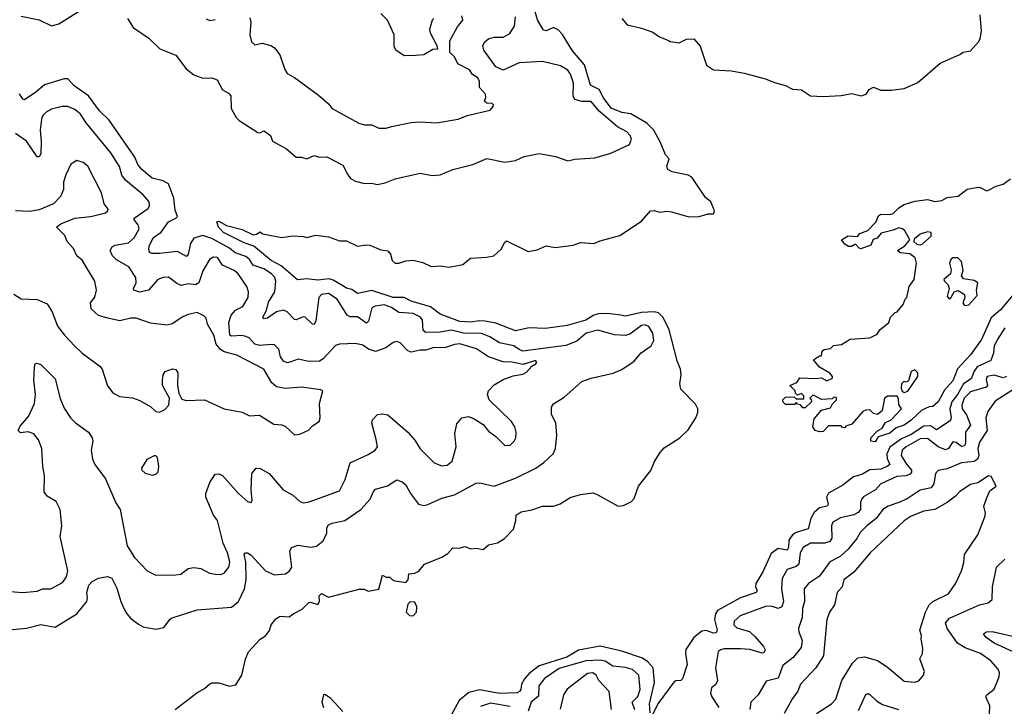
# Model space of a CAD drawing. Extents: x 1892934 to 2008621, y 567149 to 683290.
# Tile 196 of 256: x 1957268 to 1962742, y 639492 to 643308. Entities that reach past the tile are written whole.
import ezdxf

# ---------------------------------------------------------------- set-up
doc = ezdxf.new("R2010")
doc.units = 0

msp = doc.modelspace()

# ---------------------------------------------------------------- linework, layer by layer
at = {"layer": '0CON20XD'}
for points in [[(1957275, 643328.4), (1957375, 643307.7), (1957445, 643274.6), (1957485, 643285.6), (1957595, 643354.5)], [(1957866.2, 643315), (1957898.8, 643265), (1957985, 643206.2), (1958046.7, 643146.7), (1958135, 643111.4), (1958192.9, 643035), (1958235, 643001.9), (1958285, 642982.5), (1958335.9, 642985.9), (1958365, 642974), (1958395, 642918), (1958429.4, 642899.4), (1958442, 642885), (1958443.8, 642815), (1958470.8, 642765), (1958487.6, 642747.6), (1958592.1, 642682.1), (1958605, 642680), (1958625, 642690.8), (1958635, 642685.7), (1958662.5, 642665), (1958673.1, 642633.1), (1958750.7, 642590.7), (1958805, 642544), (1958835, 642543.8), (1958865, 642534), (1958905, 642553.8), (1958934, 642544), (1958975, 642546.4), (1959065, 642500), (1959089.5, 642449.5), (1959106.2, 642425), (1959135, 642410), (1959185, 642396.9), (1959225, 642399.4), (1959255, 642392.5), (1959299.2, 642400.8), (1959355, 642424.4), (1959495, 642454.4), (1959561.7, 642441.7), (1959605, 642446), (1959675, 642475.8), (1959787.5, 642502.5), (1959865, 642535.8), (1959965, 642515.8), (1960025, 642526.2), (1960071.7, 642548.3), (1960155, 642564), (1960247, 642547), (1960315, 642524.2), (1960355, 642533.1), (1960465, 642540), (1960554.4, 642565.6), (1960658.8, 642615), (1960668.6, 642645), (1960662, 642665), (1960643.8, 642685), (1960592, 642712), (1960490.4, 642800.4), (1960445, 642853.4), (1960394.1, 642854.1), (1960354.4, 642865), (1960344.2, 642885), (1960346.6, 642955), (1960330, 643005), (1960315, 643027.7), (1960275, 643051.6), (1960175, 643075.4), (1960045, 643068.2), (1959955, 643027.9), (1959915, 643046.2), (1959848, 643138), (1959843.1, 643165), (1959854.1, 643185.9), (1959876, 643204), (1959905, 643210.8), (1959955, 643210.4), (1959990.3, 643229.7), (1960018.5, 643271.5), (1960023.8, 643325)], [(1958131.4, 639475), (1958252.7, 639567.3), (1958295, 639590), (1958325, 639617.5), (1958337, 639623), (1958375, 639622.5), (1958435, 639603.3), (1958469.3, 639610.7), (1958503.3, 639665), (1958523.6, 639753.6), (1958540, 639795), (1958604, 639865), (1958635, 639883.3), (1958657, 639913), (1958666, 639945), (1958692.2, 639977.8), (1958715, 639992.5), (1958765, 639990), (1958791.8, 640008.2), (1958837.3, 640032.7), (1958875, 640068), (1958885, 640070), (1958925, 640057.5), (1958934, 640075), (1958932.2, 640105), (1958945, 640119.4), (1958985, 640098.8), (1959155, 640143.3), (1959183, 640143), (1959205, 640132.5), (1959265, 640142.5), (1959285, 640220), (1959305, 640210), (1959325, 640210), (1959340, 640195), (1959355, 640190), (1959415, 640180), (1959427.5, 640195), (1959431.7, 640228.3), (1959465, 640232.5), (1959487, 640243), (1959517.5, 640282.5), (1959615, 640321.2), (1959647.9, 640342.1), (1959675, 640373.3), (1959711.7, 640371.7), (1959745, 640380), (1959775, 640366.7), (1959805, 640370), (1959845, 640363.3), (1959875, 640390), (1959925, 640400), (1959962.5, 640425), (1960013, 640477), (1960026, 640525), (1960027.5, 640555), (1960056.4, 640573.6), (1960115, 640583.8), (1960173.6, 640603.6), (1960235, 640604), (1960272, 640618), (1960328.3, 640651.7), (1960385, 640668.8), (1960455, 640678), (1960475, 640671.2), (1960595, 640604.3), (1960625, 640608), (1960669.1, 640630.9), (1960683.9, 640646.1), (1960708, 640715), (1960776.8, 640803.2), (1960796.6, 640853.4), (1960828.1, 640901.9), (1960851.2, 640928.8), (1960937.3, 640985), (1960985, 641029.1), (1961026.9, 641095), (1961038, 641125), (1961038.9, 641145), (1961025, 641171.9), (1960944.3, 641255), (1960938.9, 641285), (1960946, 641334), (1960941.8, 641365), (1960922.8, 641412.8), (1960879.3, 641585), (1960845, 641652.4), (1960818.6, 641678.6), (1960795, 641684.9), (1960725, 641680.8), (1960635, 641659.9), (1960609.4, 641665), (1960535, 641675.1), (1960485, 641672.5), (1960459.7, 641665), (1960415, 641637.8), (1960312.1, 641607.9), (1960191.7, 641591.7), (1960100, 641595), (1960025, 641578.2), (1959915, 641621.5), (1959855, 641633.3), (1959825, 641635.3), (1959775, 641626.5), (1959715, 641630.9), (1959605, 641672.1), (1959552.3, 641712.3), (1959445, 641743.2), (1959405, 641764), (1959345, 641764.6), (1959225, 641802.9), (1959145, 641785.6), (1959115, 641809.4), (1959085, 641815.5), (1959065, 641828.9), (1959010.8, 641860.8), (1958987.8, 641867.8), (1958925, 641861.1), (1958865, 641868.2), (1958812, 641862), (1958721, 641941), (1958665, 641970), (1958568.7, 642048.7), (1958515, 642067.1), (1958401.5, 642125), (1958373.3, 642155), (1958363.3, 642185), (1958375, 642188), (1958417.5, 642165), (1958505, 642141.2), (1958565, 642112.5), (1958583.8, 642116.2), (1958605, 642130), (1958617.5, 642117.5), (1958725, 642098), (1958785, 642106.7), (1958845, 642103.3), (1958865, 642096.7), (1958915, 642110), (1958985, 642102.2), (1959045, 642079.4), (1959085, 642079.2), (1959145, 642049.4), (1959195, 642057.5), (1959215, 642054.2), (1959275, 642029.2), (1959315, 642024), (1959328.6, 642005), (1959339.4, 641969.4), (1959355, 641955.8), (1959375, 641954.3), (1959415, 641968.5), (1959455, 641971.5), (1959509.1, 641959.1), (1959555, 641936.2), (1959605, 641940.8), (1959655, 641933.3), (1959731.7, 641948.3), (1959775, 641983.3), (1959865, 641988), (1959903.9, 641996.1), (1959945, 642032), (1959965, 642072.5), (1959975, 642080), (1960095, 642020), (1960145, 642028.8), (1960195, 642052), (1960245, 642042.9), (1960344.4, 642055.6), (1960385, 642069.2), (1960460, 642065), (1960495, 642080), (1960605, 642108.8), (1960725, 642188.8), (1960775, 642245.8), (1960795, 642247.5), (1960825, 642239.2), (1960863.9, 642243.9), (1960891.2, 642241.2), (1960987.7, 642212.3), (1961045.9, 642214.1), (1961095, 642230), (1961125, 642230), (1961130, 642245), (1961111.2, 642295), (1961079.8, 642319.8), (1961005, 642432.9), (1960985, 642444.3), (1960895, 642463.3), (1960870.8, 642475), (1960865.6, 642495), (1960878.8, 642535), (1960857.6, 642557.6), (1960830.9, 642625), (1960793.6, 642693.6), (1960753.8, 642733.8), (1960665, 642785.6), (1960615, 642791.9), (1960556.7, 642816.7), (1960513.1, 642873.1), (1960490.2, 642920.2), (1960441.3, 642945), (1960407.3, 643057.3), (1960341.8, 643135), (1960285, 643226), (1960261.9, 643251.9), (1960235, 643265.6), (1960195, 643245.8), (1960179.5, 643249.5), (1960147.5, 643307.5), (1960130.3, 643365)], [(1958547.9, 643317.9), (1958553.1, 643295), (1958546.9, 643225), (1958556, 643185), (1958575, 643169.2), (1958615, 643177.3), (1958663.3, 643165), (1958685, 643152.5), (1958713.6, 643113.6), (1958741.1, 643031.1), (1958755, 643008.8), (1958795, 642986.2), (1958929.3, 642889.3), (1958985, 642840.6), (1959005, 642814.4), (1959153.7, 642733.7), (1959185, 642724.4), (1959225, 642723.1), (1959265, 642706.2), (1959305.9, 642705.9)], [(1959570, 643315), (1959561.2, 643305), (1959545.9, 643254.1), (1959549.2, 643235), (1959587.5, 643165), (1959590, 643145), (1959565, 643143.1), (1959515, 643113.1), (1959468.3, 643108.3), (1959405, 643107.3), (1959358.1, 643138.1), (1959349.8, 643159.8), (1959349.2, 643225), (1959313.1, 643305), (1959275, 643343.5)], [(1959305.9, 642705.9), (1959335, 642714.4), (1959443.5, 642736.5), (1959495, 642740), (1959585, 642734.3), (1959705, 642755.6), (1959755, 642775.8), (1959883.9, 642806.1), (1959900, 642825), (1959902.5, 642835), (1959895, 642842.5), (1959865, 642844), (1959851.2, 642855), (1959858.8, 642875), (1959858.1, 642895), (1959825, 642931.4), (1959823.6, 642965), (1959815, 642984.2), (1959785, 643004.3), (1959769, 643029), (1959702.8, 643062.8), (1959685, 643101.2), (1959660, 643125), (1959658.7, 643191.3), (1959701.8, 643268.2), (1959731.2, 643305), (1959725, 643328.8)], [(1960616, 643315), (1960645, 643278.8), (1960725, 643261.2), (1960788.8, 643238.8), (1960825, 643213.8), (1960875, 643193.3), (1960885, 643186.7), (1960935, 643180), (1960975, 643200), (1961015, 643201.9), (1961050.4, 643160.4), (1961085.8, 643055.8), (1961125, 643030), (1961225, 643024.4), (1961295, 643011.4), (1961415, 642980), (1961465, 642958.6), (1961525, 642943.1), (1961565, 642922.5), (1961615, 642917.5), (1961665, 642885.6), (1961735, 642881.2), (1961835, 642886.9), (1961895, 642897.1), (1961945.4, 642884.6), (1961973.8, 642895), (1961990.5, 642919.5), (1962015, 642932.5), (1962055, 642916.7), (1962115, 642916), (1962185, 642926.7), (1962260.5, 642959.5), (1962385, 643066.2), (1962494, 643115), (1962512.6, 643127.4), (1962554.2, 643135), (1962599.2, 643185), (1962607.6, 643202.4), (1962615.7, 643245), (1962608.1, 643335)], [(1958305, 643313.3), (1958325, 643303.8), (1958355, 643310)], [(1957113, 639907), (1957305, 639926.7), (1957385, 639946.2), (1957465, 639932.5), (1957586, 640005), (1957640.4, 640075), (1957645.4, 640095), (1957640, 640125), (1957651.5, 640165), (1957670, 640185), (1957705, 640204.4), (1957755, 640212.6), (1957779.1, 640205), (1957807.8, 640147.8), (1957829.6, 640075), (1957851.2, 640028.8), (1957862.5, 640005), (1957885, 639980), (1957928.2, 639948.2), (1957955, 639934.4), (1958025, 639921.4), (1958069.7, 639930.3), (1958103.3, 639976.7), (1958115, 639984), (1958255, 640027.8), (1958445, 640043.8), (1958483.8, 640075), (1958518.1, 640145), (1958527.1, 640195), (1958524.1, 640294.1), (1958515.8, 640335), (1958523.8, 640345), (1958535, 640345.6), (1958555, 640332.2), (1958635, 640244.5), (1958685, 640222.9), (1958745, 640227.5), (1958768.5, 640245), (1958781.5, 640265), (1958769.3, 640355), (1958778.8, 640375), (1958815, 640387.9), (1958885, 640376.6), (1958918.7, 640381.3), (1958955, 640411.9), (1958975.3, 640455), (1958975.4, 640484.6), (1958985, 640500), (1959005, 640509.5), (1959075, 640524.1), (1959163.9, 640586.1), (1959216.5, 640643.5), (1959233.9, 640686.1), (1959245, 640698.6), (1959312.6, 640717.4), (1959365, 640751.2), (1959395, 640740), (1959413.7, 640723.7), (1959440.6, 640675), (1959485, 640615.7), (1959515, 640608.2), (1959537.1, 640612.9), (1959615, 640649.1), (1959685, 640667.1), (1959805, 640732.5), (1959826, 640734), (1959905, 640715.4), (1960025, 640760.8), (1960137.1, 640815), (1960182.5, 640847.5), (1960233.3, 640895), (1960246.8, 640925), (1960255, 641000), (1960248.1, 641065), (1960224.4, 641115), (1960224.4, 641155), (1960235, 641172.5), (1960295, 641210.8), (1960393.6, 641296.4), (1960445, 641315.6), (1960566.6, 641343.4), (1960615, 641364.3), (1960685, 641410.8), (1960723.6, 641456.4), (1960779.2, 641495), (1960793.3, 641525), (1960788.5, 641565), (1960765, 641602.5), (1960745, 641613.1), (1960725, 641608.9), (1960660.3, 641559.7), (1960635, 641552.3), (1960575, 641557.5), (1960482, 641582), (1960417.1, 641565), (1960365, 641522.3), (1960305, 641497.5), (1960065, 641466.3), (1960044.4, 641474.4), (1960015.5, 641495.5), (1959935, 641511.9), (1959882.3, 641545), (1959835, 641563.6), (1959735, 641566.3), (1959668.2, 641581.8), (1959605, 641571), (1959525, 641568.9), (1959511.2, 641581.2), (1959507.2, 641637.2), (1959495.7, 641655.7), (1959454.6, 641674.6), (1959375, 641680.4), (1959335, 641707.9), (1959295, 641723.3), (1959243.4, 641716.6), (1959225, 641706.4), (1959207.7, 641632.3), (1959195, 641621.8), (1959145, 641657.5), (1959105, 641656), (1959088.2, 641665), (1959033.1, 641755), (1958983.9, 641786.1), (1958945, 641781.5), (1958931.2, 641765), (1958914.5, 641635), (1958905, 641614.2), (1958895, 641615.8), (1958855, 641655.6), (1958845, 641657.5), (1958825, 641649.1), (1958805, 641640), (1958795, 641641.9), (1958755, 641684.6), (1958735, 641693.5), (1958695, 641684.3), (1958645, 641649.2), (1958622.5, 641645), (1958618.6, 641655), (1958639, 641691), (1958651.7, 641738.3), (1958685.5, 641795), (1958691.9, 641855), (1958685.9, 641875), (1958667.2, 641895), (1958625, 641923.2), (1958565, 641944.7), (1958546.2, 641976.2), (1958525, 641992.7), (1958465, 642012.5), (1958435, 642039), (1958335, 642091.9), (1958285, 642108), (1958235.2, 642094.8), (1958216.6, 642065), (1958205.2, 642005), (1958195, 641991.5), (1958145, 642020.3), (1958045, 642009.5), (1958005, 642009.2), (1957990, 642015), (1957984.8, 642034.8), (1957988.4, 642055), (1958012.1, 642097.9), (1958053.5, 642126.5), (1958094.2, 642185), (1958135.4, 642204.6), (1958144.6, 642215), (1958131.1, 642248.9), (1958125, 642316), (1958095, 642396.4), (1958065, 642413.1), (1958005, 642427.9), (1957947.3, 642475), (1957924.1, 642504.1), (1957907.7, 642545), (1957765, 642748.9), (1957711.5, 642801.5), (1957650.8, 642885), (1957571.1, 642941.1), (1957535, 642979.4), (1957515, 642979.4), (1957405, 642945.4), (1957358.2, 642905), (1957295, 642862.7), (1957285, 642866.7), (1957265.7, 642895.7)], [(1959249.5, 640975), (1959225.6, 641065), (1959228.9, 641085), (1959256.9, 641113.1), (1959285, 641116.9), (1959315, 641111.1), (1959425.3, 641015.3), (1959465, 640971.4), (1959495, 640922.5), (1959572.5, 640845), (1959615, 640828.9), (1959645, 640831.5), (1959671.5, 640855), (1959693.5, 640935), (1959687.9, 641007.9), (1959698, 641062), (1959725.4, 641094.6), (1959762.9, 641102.9), (1959795, 641090.6), (1959845, 641058), (1959875, 641021.2), (1959915, 640991.2), (1959965, 640941.2), (1959995, 640944), (1960016, 640965), (1960025.6, 640984.4), (1960028.6, 641015), (1960020.8, 641045), (1960002, 641075), (1959878.6, 641195), (1959869.4, 641225), (1959874.6, 641245.4), (1959905, 641278.6), (1959955, 641308.2), (1960011.2, 641328.8), (1960065, 641338.9), (1960085, 641349.4), (1960115, 641382), (1960136.7, 641395), (1960143.3, 641405), (1960135, 641413.3), (1960067.5, 641392.5), (1960004.7, 641405.3), (1959955, 641406.4), (1959875, 641433.8), (1959808.2, 641478.2), (1959715, 641506.3), (1959685, 641503.1), (1959635, 641485.8), (1959564.8, 641485.2), (1959525, 641471.8), (1959495, 641471.9), (1959445, 641460.8), (1959425, 641467.2), (1959382.4, 641512.4), (1959365, 641520), (1959345, 641514.4), (1959304.2, 641485), (1959245, 641463.5), (1959207.7, 641477.7), (1959175, 641498.8), (1959135, 641508.9), (1959045, 641505.5), (1959023.4, 641496.6), (1958955, 641422.5), (1958935, 641410), (1958875, 641409.3), (1958815, 641421.1), (1958776, 641406), (1958755, 641401.1), (1958735, 641410.9), (1958718.4, 641435), (1958707.6, 641477.6), (1958685, 641500.5), (1958665, 641503.8), (1958603.5, 641496.5), (1958575, 641505.3), (1958545, 641538.2), (1958525, 641547.5), (1958502.3, 641552.3), (1958445, 641548.5), (1958435.6, 641555), (1958430.6, 641625), (1958443.4, 641666.6), (1958467, 641693), (1958508.7, 641715), (1958537.5, 641765), (1958540.5, 641795), (1958530, 641825), (1958482.7, 641895), (1958459.4, 641915), (1958394.4, 641944.4), (1958366.8, 641986.8), (1958345, 641989.1), (1958322.2, 641975), (1958285, 641912.9), (1958264.1, 641845.9), (1958245.2, 641834.8), (1958205, 641840.4), (1958165, 641831.6), (1958141.7, 641841.7), (1958095, 641876.9), (1958065, 641875.6), (1958035, 641864.2), (1957983.8, 641805), (1957935, 641794.5), (1957902.5, 641805), (1957900, 641815), (1957915.6, 641845), (1957912.5, 641875), (1957875, 641933.8), (1957805, 641973.8), (1957784.3, 641995), (1957770, 642025), (1957782, 642045), (1957798, 642055), (1957872.9, 642067.1), (1957904.5, 642095), (1957932.3, 642145), (1957927.2, 642167.2), (1957904, 642195), (1957903.8, 642205), (1957981.2, 642258.8), (1957989.6, 642275), (1957986.6, 642296.6), (1957954.1, 642334.1), (1957855, 642415.4), (1957834.7, 642445), (1957822.9, 642492.9), (1957775, 642567.9), (1957636.4, 642735), (1957605, 642782.5), (1957575, 642809.1), (1957535.3, 642825.3), (1957503.4, 642826.6), (1957445, 642811.2), (1957415.3, 642794.7), (1957396.7, 642775), (1957387.9, 642755), (1957380.9, 642695), (1957386.4, 642633.6), (1957385, 642562.5), (1957375, 642546.2), (1957365, 642546), (1957305, 642632.2), (1957245, 642675.5)], [(1958795, 641001.2), (1958825, 641004), (1958874.1, 641025.9), (1958895, 641051.2), (1958933.3, 641075), (1958938, 641095), (1958934, 641175), (1958952.5, 641245), (1958941.2, 641251.2), (1958835, 641265.5), (1958745, 641257.7), (1958695, 641267.3), (1958669.1, 641289.1), (1958625, 641365.4), (1958475, 641443.1), (1958405, 641462.7), (1958385, 641475.4), (1958360.5, 641505), (1958347.5, 641555), (1958312.7, 641615), (1958305, 641650), (1958291.7, 641661.7), (1958255, 641680), (1958205, 641670), (1958175, 641657.1), (1958115, 641617.5), (1958085, 641610.8), (1957995, 641621.1), (1957915, 641650), (1957885, 641650), (1957825, 641634.6), (1957765, 641646.8), (1957705, 641664.5), (1957665, 641701.2), (1957661.4, 641735), (1957685, 641765.8), (1957695.3, 641805), (1957684.5, 641855), (1957615, 641971.1), (1957586.2, 641996.2), (1957566.9, 642036.9), (1957531.9, 642075), (1957518, 642108), (1957472.5, 642155), (1957496.6, 642173.4), (1957575, 642205.9), (1957663.8, 642215), (1957745, 642234.8), (1957758.1, 642245), (1957759.2, 642255), (1957737.1, 642285), (1957721.5, 642345), (1957645.6, 642495), (1957621.2, 642515), (1957585, 642525.8), (1957551.2, 642505), (1957523.8, 642446.2), (1957511.8, 642405), (1957510.6, 642365), (1957494.6, 642325.4), (1957455, 642284), (1957375, 642250.6), (1957322.7, 642242.7), (1957245, 642246)], [(1961787.5, 641315), (1961787.5, 641325), (1961772.7, 641342.7), (1961715, 641377.5), (1961681.7, 641418.3), (1961715, 641440), (1961725, 641440), (1961730, 641465), (1961740, 641475), (1961775, 641480), (1961793, 641497), (1961837, 641503), (1961885, 641532.5), (1961995, 641540), (1962035, 641560), (1962050, 641585), (1962100, 641625), (1962110, 641655), (1962135, 641680), (1962146.4, 641683.6), (1962180, 641725), (1962190, 641755), (1962200, 641765), (1962212.9, 641825), (1962241.2, 641865), (1962253.5, 641955), (1962247.3, 641985), (1962216.2, 642006.2), (1962163.2, 642013.2), (1962147.5, 642025), (1962189.1, 642050.9), (1962216.7, 642085), (1962189.5, 642135), (1962176, 642146), (1962155, 642151.9), (1962125, 642138.1), (1962058, 642122), (1962035.8, 642094.2), (1962012.9, 642087.1), (1961999.2, 642055), (1961945, 642034.3), (1961935, 642037.5), (1961915, 642060), (1961892.5, 642047.5), (1961875, 642046.7), (1961855, 642060), (1961837.5, 642085), (1961873.6, 642106.4), (1961925, 642102.5), (1961939.3, 642120.7), (1961982.6, 642137.4), (1962026.9, 642183.1), (1962041.8, 642218.2), (1962055, 642227.1), (1962105, 642225.7), (1962125, 642231.9), (1962155, 642262.5), (1962185, 642280.8), (1962245, 642300), (1962315, 642308.6), (1962355, 642298.1), (1962395, 642304), (1962425, 642320.8), (1962485, 642326.5), (1962535, 642366.5), (1962586.2, 642376.2), (1962605, 642376.7), (1962645, 642357.5), (1962655, 642360), (1962696.4, 642383.6), (1962735.9, 642394.1), (1962776.1, 642423.9)], [(1962275, 642056), (1962285, 642061.2), (1962335.6, 642104.4), (1962335, 642125.7), (1962315, 642129.4), (1962274.5, 642115.5), (1962241.2, 642088.8), (1962238.8, 642075), (1962255, 642060), (1962275, 642056)], [(1962525, 641720), (1962545, 641723.3), (1962591.4, 641775), (1962587.8, 641805), (1962595.6, 641845), (1962575, 641859.2), (1962515, 641867.5), (1962503.3, 641885), (1962513.3, 641915), (1962503.3, 641965), (1962483.9, 641983.9), (1962455, 641984), (1962444.2, 641975), (1962436.9, 641955), (1962447, 641917), (1962443.6, 641896.4), (1962406.7, 641865), (1962408.8, 641855), (1962430.8, 641835), (1962436.2, 641815), (1962425, 641770), (1962435, 641757.5), (1962445, 641762.5), (1962462.5, 641795), (1962485, 641802.5), (1962521.7, 641781.7), (1962522.5, 641765), (1962511.2, 641735), (1962516.7, 641725), (1962525, 641720)], [(1962800.8, 641789.2), (1962720.7, 641695), (1962668.8, 641651.2), (1962615, 641530), (1962554, 641445), (1962481.8, 641368.2), (1962455, 641301.4), (1962410.5, 641249.5), (1962375, 641183.8), (1962345, 641158.2), (1962325, 641156.4), (1962283, 641137), (1962225, 641081.9), (1962185, 641054.6), (1962140.2, 641039.8), (1962105, 641010), (1962041.2, 640988.8), (1962025, 640962.5), (1962000, 640965), (1962000, 640985), (1962037, 641023), (1962062.9, 641037.1), (1962080.7, 641069.3), (1962112.5, 641085), (1962171.2, 641145), (1962155, 641170), (1962153, 641203), (1962146.2, 641216.2), (1962094.1, 641215.9), (1962076.7, 641205), (1962062.5, 641135), (1962037, 641113), (1962015, 641120), (1961995, 641140), (1961973, 641137), (1961955, 641130), (1961895, 641060), (1961861.7, 641048.3), (1961855, 641040), (1961841.7, 641041.7), (1961835, 641050), (1961765, 641050), (1961735, 641020), (1961715, 641017.5), (1961690, 641025), (1961677.5, 641045), (1961685, 641090), (1961725, 641137.5), (1961775, 641150), (1961787, 641173), (1961810, 641195), (1961808.3, 641208.3), (1961795, 641210), (1961785, 641200), (1961725, 641197.5), (1961685, 641220), (1961675, 641220), (1961660, 641205), (1961668.3, 641198.3), (1961670, 641185), (1961635, 641150), (1961621.7, 641151.7), (1961608.3, 641168.3), (1961591.7, 641171.7), (1961585, 641180), (1961575, 641170), (1961525, 641170), (1961511.7, 641181.7), (1961510, 641195), (1961525, 641210), (1961545, 641212.5), (1961575, 641210), (1961585, 641200), (1961628.3, 641201.7), (1961628.3, 641218.3), (1961615, 641230), (1961591.7, 641221.7), (1961581.7, 641231.7), (1961580, 641245), (1961550, 641275), (1961588.3, 641291.7), (1961605, 641317.5), (1961695, 641313.3), (1961725, 641317.5), (1961755, 641301.2), (1961787.5, 641315)], [(1957235, 641782), (1957275, 641757.5), (1957365, 641752.5), (1957419.6, 641729.6), (1957447.8, 641685), (1957478.6, 641605), (1957515.8, 641555), (1957575, 641492.9), (1957615, 641454.4), (1957712.8, 641382.8), (1957725.6, 641365), (1957755, 641273.3), (1957785, 641234), (1957823.2, 641213.2), (1957895, 641205.8), (1957935, 641192.5), (1957995.8, 641155.8), (1958025, 641130), (1958045, 641127.5), (1958075, 641142.5), (1958096.7, 641165), (1958101.2, 641205), (1958062, 641275), (1958062, 641305), (1958066, 641335), (1958076.8, 641353.2), (1958118, 641368), (1958135, 641363.3), (1958146.7, 641345), (1958145.8, 641275), (1958151.9, 641231.9), (1958168.8, 641198.8), (1958192.5, 641192.5), (1958295, 641195.8), (1958405, 641146.2), (1958505, 641126.7), (1958545, 641106.7), (1958600.5, 641110.5), (1958679.7, 641059.7), (1958725, 641055.7), (1958745, 641047.5), (1958795, 641001.2)], [(1962745, 641595.9), (1962705.4, 641534.6), (1962686.1, 641495), (1962682.3, 641455), (1962666.6, 641413.4), (1962592.1, 641377.9), (1962574.5, 641355), (1962557.6, 641312.4), (1962514.9, 641285), (1962481.2, 641225), (1962449.8, 641185), (1962438.6, 641145), (1962447.3, 641095), (1962441.6, 641078.4), (1962365, 641028), (1962331.7, 641051.7), (1962295, 641049.7), (1962225, 641003.2), (1962171.2, 640978.8), (1962105, 640932.1), (1962089.2, 640895), (1962090.6, 640869.4), (1962105.3, 640835), (1962090.8, 640825), (1962055, 640810.4), (1961994.3, 640805.7), (1961949.7, 640780.3), (1961902.7, 640767.3), (1961845, 640721.2), (1961764, 640676), (1961753.9, 640655), (1961761.9, 640615), (1961757.1, 640605), (1961715, 640595.3), (1961685, 640569.3), (1961666.4, 640535), (1961651, 640479), (1961585, 640458.4), (1961564, 640445), (1961544.1, 640415), (1961542.3, 640375), (1961535, 640359.3), (1961485, 640369.4), (1961445, 640340.9), (1961400.4, 640239.6), (1961361.5, 640175), (1961359.5, 640155), (1961367.1, 640135), (1961363.3, 640125), (1961275.6, 640095), (1961147.6, 640025), (1961135.8, 640005), (1961131.1, 639975), (1961144.7, 639915), (1961139.8, 639900.2), (1961125, 639898.1), (1961085, 639912.7), (1961060.7, 639909.3)], [(1957215, 640130.9), (1957285, 640124.1), (1957365, 640131.1), (1957395, 640144.1), (1957441.2, 640145), (1957505, 640179.5), (1957527.6, 640212.4), (1957535.2, 640244.8), (1957492.5, 640435), (1957501.3, 640495), (1957493.5, 640585), (1957470.2, 640630.2), (1957419.6, 640659.6), (1957404.5, 640684.5), (1957404.6, 640775.4), (1957395.4, 640825.4), (1957390.6, 640925), (1957372.7, 640972.7), (1957346.4, 641006.4), (1957315, 641017.8), (1957271.7, 641011.7), (1957259.2, 641025), (1957270.9, 641049.1), (1957316.6, 641103.4), (1957350.5, 641175), (1957355.4, 641225.4), (1957346.7, 641305), (1957349.2, 641375), (1957353.3, 641395), (1957365, 641400), (1957385, 641391.2), (1957465, 641311.2), (1957492.8, 641202.8), (1957515, 641148.8), (1957549.2, 641095), (1957577, 641067), (1957650, 641015), (1957671.2, 640985), (1957673.8, 640965), (1957664.2, 640915), (1957671.9, 640865), (1957685.5, 640835), (1957745.3, 640755.3), (1957802, 640622), (1957825.4, 640585), (1957865, 640384), (1957905, 640318.6), (1957976, 640245), (1958025, 640220), (1958135, 640222.5), (1958163.5, 640226.5), (1958205, 640257.5), (1958235, 640264.3), (1958275, 640256.9), (1958322.6, 640232.6), (1958355, 640225.5), (1958385, 640224.4), (1958405, 640232.5), (1958430.9, 640265), (1958435.4, 640295), (1958422.7, 640345), (1958398.8, 640398.8), (1958368.2, 640525), (1958345.5, 640555), (1958301.9, 640655), (1958303.3, 640675), (1958325.6, 640735), (1958355, 640782), (1958375, 640784.2), (1958395, 640774.2), (1958485, 640674.2), (1958535, 640630), (1958555, 640623.8), (1958560, 640635), (1958554, 640695), (1958558, 640785), (1958583.3, 640815), (1958605, 640814.4), (1958655, 640785.6), (1958733.1, 640695), (1958786.9, 640665), (1958825, 640629.4), (1958845, 640623.1), (1958877.6, 640627.6), (1959045, 640689.4), (1959077.7, 640752.3), (1959104.5, 640845), (1959205, 640891.1), (1959244.5, 640915.5), (1959257.5, 640935), (1959249.5, 640975)], [(1962185, 641236.7), (1962205, 641243.8), (1962261.2, 641325), (1962261.2, 641345), (1962245, 641361.2), (1962225, 641353.3), (1962208.8, 641301.2), (1962196, 641294), (1962183.3, 641296.7), (1962171.2, 641285), (1962168.3, 641258.3), (1962173.6, 641243.6), (1962185, 641236.7)], [(1962755.2, 641324.8), (1962735, 641316.8), (1962685, 641332.4), (1962647.1, 641325), (1962641.2, 641308.8), (1962648.2, 641275), (1962641.8, 641265), (1962555, 641239.1), (1962518.2, 641205), (1962506.3, 641165), (1962507, 641145), (1962532.2, 641112.2), (1962554.2, 641055), (1962525.9, 641015), (1962526.9, 640955), (1962520.8, 640939.2), (1962505, 640935.5), (1962475, 640958), (1962455, 640962.7), (1962431.1, 640925), (1962415, 640917.9), (1962375, 640934.8), (1962315, 640979.8), (1962275, 640979.1), (1962197.2, 640935), (1962174.3, 640915), (1962168.4, 640885), (1962195, 640843.3), (1962225.8, 640805), (1962226.4, 640793.6), (1962218.3, 640781.7), (1962195, 640773), (1962145, 640769.7), (1962055, 640729.1), (1962025.6, 640694.4), (1961961.9, 640658.1), (1961949.5, 640645), (1961942.7, 640625), (1961942.2, 640585), (1961930.2, 640569.8), (1961905, 640556.3), (1961831.2, 640538.8), (1961788.9, 640515), (1961780.8, 640495), (1961783.2, 640426.8), (1961771.8, 640408.2), (1961745, 640398.9), (1961665, 640398.4), (1961623.2, 640375), (1961606.8, 640345), (1961598.8, 640281.2), (1961585, 640269.3), (1961535, 640252.2), (1961507.7, 640202.3), (1961502.5, 640145), (1961515.3, 640075), (1961505.5, 640044.5), (1961485, 640036.3), (1961445, 640048.7), (1961415, 640046.1), (1961273.3, 639995), (1961240, 639965), (1961237.8, 639945), (1961255, 639928.8), (1961305, 639913.3), (1961325, 639907.3), (1961355, 639879.1), (1961403.5, 639825), (1961413.3, 639805), (1961405, 639788.6), (1961395, 639786.5), (1961326.7, 639806.7), (1961275, 639811.2), (1961185, 639810.9), (1961164.2, 639805.8), (1961151.1, 639795), (1961137.2, 639705), (1961148.2, 639635), (1961137.3, 639612.7), (1961115, 639593.8), (1961108.5, 639565), (1961115.5, 639545), (1961155.7, 639485.7)], [(1962790, 641250), (1962691.6, 641188.4), (1962650, 641130), (1962639.3, 641095), (1962647.2, 641025), (1962605, 640960.8), (1962594.8, 640925.2), (1962600.2, 640885), (1962592.4, 640865), (1962575, 640851.7), (1962504, 640846), (1962425, 640812.2), (1962375, 640801.9), (1962359.5, 640785), (1962350.9, 640729.1), (1962335, 640706.4), (1962275, 640693.2), (1962202.7, 640645), (1962155.6, 640625), (1962095.5, 640605), (1962067.1, 640585), (1962029.6, 640535), (1961977.1, 640495), (1961941.2, 640458.8), (1961922.5, 640425), (1961874.5, 640365), (1961829.2, 640325), (1961771.3, 640295), (1961714, 640216), (1961654.2, 640175), (1961628.8, 640145), (1961631.1, 640075), (1961620.9, 640035), (1961617.9, 639985), (1961598.5, 639925), (1961600, 639905), (1961618.5, 639858.5), (1961611.8, 639818.2), (1961567.7, 639762.3), (1961511.4, 639718.6), (1961485, 639649.1), (1961418.1, 639631.9), (1961373.9, 639556.1), (1961331.9, 639515), (1961327.5, 639475)], [(1958005, 640777.5), (1958025, 640782), (1958038, 640795), (1958042, 640825), (1958033.9, 640873.9), (1958025, 640883.3), (1958015, 640883.3), (1957975, 640863.3), (1957944.2, 640815), (1957946.2, 640805), (1957965, 640788), (1958005, 640777.5)], [(1961698.3, 639451.7), (1961781.2, 639505), (1961805, 639531.2), (1961839.6, 639635), (1961898.3, 639731.7), (1961928.6, 639761.4), (1961965, 639766.8), (1962036.7, 639746.7), (1962091.7, 639711.7), (1962185, 639631.2), (1962245, 639625.8), (1962267, 639633), (1962293.3, 639665), (1962298.8, 639685), (1962273.3, 639755), (1962287.5, 639785), (1962288.8, 639815), (1962279.4, 639865), (1962282.2, 639885), (1962271.9, 639915), (1962303.3, 640015), (1962324.4, 640055), (1962345, 640074.4), (1962432.7, 640117.3), (1962473.4, 640176.6), (1962504.3, 640245), (1962518, 640292), (1962520.6, 640335), (1962594.2, 640445), (1962634.2, 640545), (1962636.9, 640565), (1962628.6, 640605), (1962642.2, 640647.8), (1962661.2, 640688.8), (1962696.2, 640715), (1962668.3, 640768.3), (1962655, 640773.3), (1962595, 640734.4), (1962555, 640725.5), (1962495, 640685.7), (1962470.9, 640659.1), (1962425, 640625.4), (1962355, 640585.3), (1962295, 640575.9), (1962225, 640548.9), (1962185, 640523.4), (1961996.2, 640345), (1961905, 640236.7), (1961850, 640195), (1961840.6, 640155), (1961812.5, 640125), (1961798.9, 640055), (1961770, 640015), (1961755.4, 639974.6), (1961737.1, 639772.9), (1961694.1, 639705.9), (1961608.9, 639615), (1961594, 639576), (1961564.4, 639535), (1961518.9, 639451.1)], [(1962659.3, 639449.3), (1962660.8, 639495), (1962640, 639545), (1962645, 639556.2), (1962685, 639586.7), (1962713.1, 639655), (1962715, 639677.5), (1962707.8, 639697.8), (1962667.5, 639745), (1962610.6, 639785), (1962525, 639816.8), (1962482.2, 639842.2), (1962423.5, 639925), (1962415.3, 639955), (1962437.4, 639982.6), (1962605, 640055.5), (1962652.2, 640067.8), (1962673.8, 640085), (1962675.6, 640155), (1962698.9, 640265), (1962745, 640310.5)], [(1959455, 639993.8), (1959473.3, 640015), (1959476.2, 640045), (1959465, 640070), (1959438.3, 640071.7), (1959425, 640060), (1959416.7, 640015), (1959435, 639996.7), (1959455, 639993.8)], [(1961060.7, 639909.3), (1961015, 639874.6), (1960971.5, 639808.5), (1960968.8, 639785), (1960979.4, 639725), (1960952.5, 639645), (1960944.3, 639635.7), (1960915, 639634.3), (1960905, 639625.7), (1960815.4, 639505), (1960785, 639441.2)], [(1962835.9, 639775), (1962685, 639842.8), (1962640.5, 639875), (1962626, 639895), (1962642.5, 639905), (1962675, 639906.8), (1962835, 639870.9)], [(1960773.2, 639455), (1960768.7, 639505), (1960796.5, 639625), (1960789, 639705), (1960759.5, 639739.5), (1960730.2, 639760.2), (1960615, 639799), (1960495, 639825.2), (1960375, 639804.4), (1960310, 639765), (1960155, 639716.6), (1960099.8, 639675), (1960073.8, 639643.8), (1960057, 639615), (1960054.2, 639585), (1960046.5, 639573.5), (1960032.8, 639567.2), (1959935, 639562.8), (1959825, 639584.2), (1959765, 639569), (1959711.3, 639525), (1959665, 639438.7)], [(1960687, 639473), (1960672.5, 639515), (1960705, 639545.5), (1960718.3, 639585), (1960709.8, 639665), (1960675, 639696.6), (1960635, 639708.1), (1960565, 639714.7), (1960523.3, 639743.3), (1960495, 639748.3), (1960415, 639743.8), (1960267.6, 639702.4), (1960185, 639647.3), (1960154.7, 639605), (1960151.7, 639548.3), (1960111.8, 639515), (1960094, 639465)], [(1960558.8, 639475), (1960544.5, 639575), (1960487.3, 639635), (1960473.3, 639665), (1960455, 639678.2), (1960425, 639674.4), (1960312, 639588), (1960291.8, 639555), (1960273.3, 639476.7)], [(1959065, 639463.3), (1958995, 639537.7), (1958965, 639556.7), (1958957.5, 639555), (1958947.1, 639515), (1958956, 639485)], [(1961930.7, 639469.3), (1961971.8, 639558.2), (1961985, 639562.2), (1961995, 639557.5), (1962032, 639522), (1962065, 639502.5), (1962154.3, 639475)], [(1959995, 639490.6), (1959885, 639508.7), (1959829.5, 639490.5)]]:
    msp.add_lwpolyline(points, dxfattribs=at)

doc.saveas('drawing.dxf')
